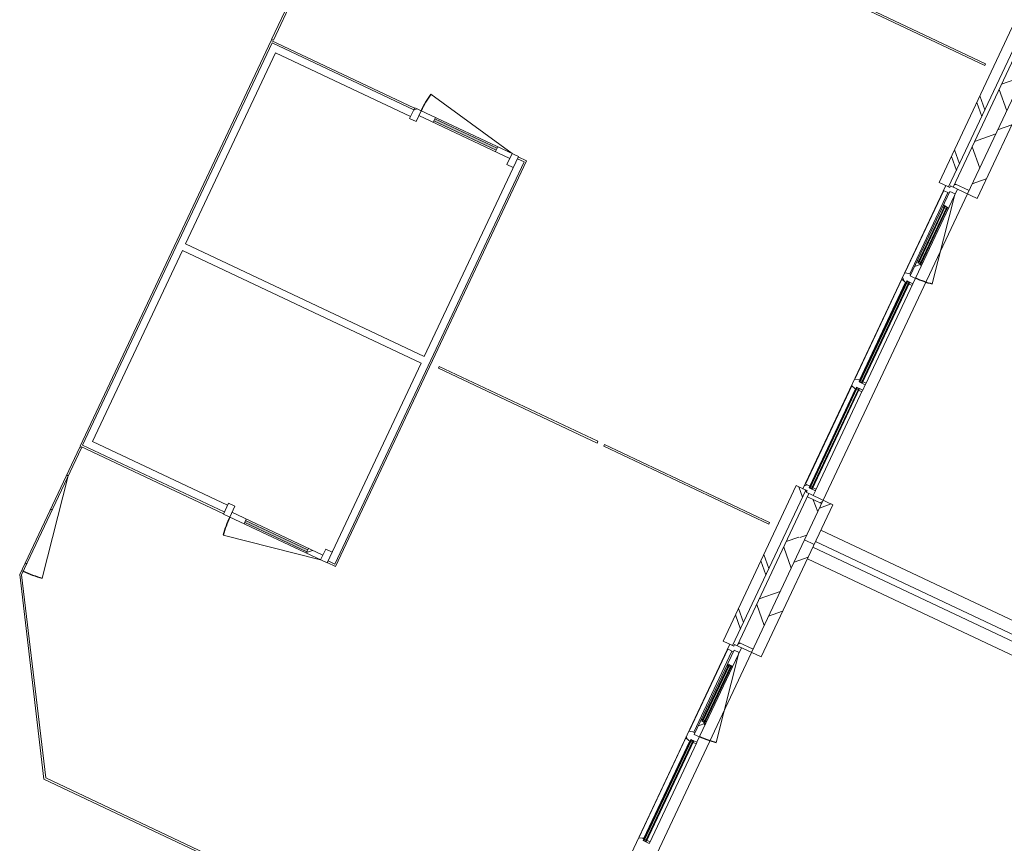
# Model space of a CAD drawing. Header units: metres. Extents: x 136266 to 136452, y 453403 to 453560.
# Tile 11 of 133: x 136309 to 136319, y 453470 to 453478. Entities that reach past the tile are written whole.
import ezdxf

# ---------------------------------------------------------------- set-up
doc = ezdxf.new("R2010")
doc.units = ezdxf.units.M
doc.layers.add('A-DETL-BEBOUWING', color=253, linetype='Continuous', lineweight=9)
doc.layers.add('A-FLOR', color=192, linetype='Continuous', lineweight=5)
pattern_1 = [(44.99999999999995, (1199.999805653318, -1.023181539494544e-12), (-282.8427124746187, 282.8427124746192), [])]
pattern_2 = [(45.00000000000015, (9.968061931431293e-10, -0.0001818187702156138), (-141.4213562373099, 141.4213562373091), [])]
pattern_3 = [(44.99999999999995, (8.221832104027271e-10, 0.0002996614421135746), (-141.4213562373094, 141.4213562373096), []), (134.9999999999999, (8.221832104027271e-10, 0.0002996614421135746), (-141.4213562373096, -141.4213562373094), [])]
pattern_4 = [(44.99999999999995, (8.294591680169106e-10, 0.000299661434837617), (-141.4213562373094, 141.4213562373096), []), (134.9999999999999, (8.294591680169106e-10, 0.000299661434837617), (-141.4213562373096, -141.4213562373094), [])]
pattern_5 = [(44.99999999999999, (-0.0002756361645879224, 0.0001754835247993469), (-141.4213562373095, 141.4213562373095), [])]
pattern_6 = [(44.99999999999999, (-0.0002756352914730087, 0.0001754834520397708), (-141.4213562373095, 141.4213562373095), [])]

# ---------------------------------------------------------------- blocks, each defined once
blk = doc.blocks.new('859-DO-0010 29-09-2022')
at = {"layer": 'A-DETL-BEBOUWING'}
h = blk.add_hatch(dxfattribs=at)
h.set_pattern_fill('FP_372', color=256, angle=45, style=0, pattern_type=2)
h.set_pattern_definition([(315, (49695.00001263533, 32675.90852576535), (282.842712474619, 282.842712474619), []), (315, (49695.00001263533, 31475.90872011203), (282.842712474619, 282.842712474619), [])])
h.paths.add_polyline_path([(49795.00000001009, 32460.00000000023), (49795.00000001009, 32891.81818181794), (49695.00000001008, 32891.81818181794), (49695.00000001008, 32460.00000000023)])
h = blk.add_hatch(dxfattribs=at)
h.set_pattern_fill('FP_884', color=256, angle=45.00000000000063, style=0, pattern_type=2)
h.set_pattern_definition([(315.0000000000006, (49695.00001263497, 31862.27327956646), (282.842712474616, 282.8427124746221), []), (315.0000000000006, (49695.00001263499, 30662.27205969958), (282.842712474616, 282.8427124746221), [])])
h.paths.add_polyline_path([(49695.00000001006, 31264.54545454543), (49795.00000001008, 31264.54545454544), (49795.00000001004, 32459.99999999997), (49695.00000001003, 32459.99999999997), (49695.00000001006, 31440.02202702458)])
h = blk.add_hatch(dxfattribs=at)
h.set_pattern_fill('FP_823', color=256, angle=44.99999999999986, style=0, pattern_type=2)
h.set_pattern_definition([(314.9999999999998, (49835.00008424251, 30059.99951567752), (299.9546965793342, 299.9546965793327), []), (44.99999999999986, (49835.00008424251, 30059.99951567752), (-299.9546965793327, 299.9546965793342), [])])
h.paths.add_polyline_path([(49985.00000000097, 27659.99999999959), (49985.00000000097, 28039.78181818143), (49835.00000000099, 28039.78181818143), (49835.00000000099, 27659.99999999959)])
h.paths.add_polyline_path([(49835.00000000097, 31316.18181818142), (49985.00000000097, 31316.18181818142), (49985.00000000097, 32459.99999999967), (49835.00000000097, 32459.99999999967), (49835.00000000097, 31440.02202702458)])
h = blk.add_hatch(dxfattribs=at)
h.set_pattern_fill('FP_107', color=256, angle=44.99999999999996, style=0, pattern_type=2)
h.set_pattern_definition(pattern_1)
h.paths.add_polyline_path([(50056.41483624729, 31281.1818181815), (50085.00000000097, 31281.1818181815), (50085.00000000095, 32459.99999999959), (49985.00000000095, 32459.99999999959), (49985.00000000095, 31281.1818181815)])
h = blk.add_hatch(dxfattribs=at)
h.set_pattern_fill('FP_824', color=256, angle=90.00000000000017, style=0, pattern_type=2)
h.set_pattern_definition(pattern_2)
h.paths.add_polyline_path([(49985.00000000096, 31281.18181818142), (49985.00000000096, 31316.18181818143), (49835.00000000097, 31316.18181818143), (49835.00000000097, 31281.18181818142)])
h = blk.add_hatch(dxfattribs=at)
h.set_pattern_fill('FP_1300', color=256, angle=89.99999999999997, style=0, pattern_type=2)
h.set_pattern_definition([(44.99999999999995, (8.221832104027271e-10, -0.0001818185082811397), (-141.4213562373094, 141.4213562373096), []), (134.9999999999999, (8.221832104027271e-10, -0.0001818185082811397), (-141.4213562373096, -141.4213562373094), [])])
h.paths.add_polyline_path([(49825.00000000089, 30347.18181818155), (49879.00000000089, 30347.18181818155), (49879.00000000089, 30492.18181818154), (49838.00000000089, 30492.18181818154), (49838.00000000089, 30509.18181818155), (49825.00000000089, 30505.69847867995)])
h.paths.add_polyline_path([(49838.00000000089, 31069.18181818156), (49838.00000000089, 31086.18181818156), (49879.00000000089, 31086.18181818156), (49879.00000000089, 31231.18181818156), (49825.00000000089, 31231.18181818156), (49825.00000000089, 31072.66515768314)])
h = blk.add_hatch(color=256, dxfattribs=at)
h.paths.add_polyline_path([(49842.00000000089, 30495.18181818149), (49842.00000000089, 30509.1818181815), (49838.00000000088, 30509.1818181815), (49838.00000000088, 30495.18181818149)])
h.paths.add_polyline_path([(49865.00000000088, 30495.18181818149), (49869.00000000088, 30495.18181818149), (49869.00000000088, 30509.1818181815), (49865.00000000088, 30509.1818181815)])
h.paths.add_polyline_path([(49869.00000000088, 31069.18181818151), (49869.00000000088, 31083.18181818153), (49865.00000000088, 31083.18181818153), (49865.00000000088, 31069.18181818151)])
h.paths.add_polyline_path([(49842.00000000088, 31069.18181818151), (49842.00000000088, 31083.18181818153), (49838.00000000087, 31083.18181818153), (49838.00000000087, 31069.18181818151)])
for points in [[(49846.00000000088, 30495.18181818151), (49846.00000000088, 31083.18181818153), (49842.00000000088, 31083.18181818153), (49842.00000000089, 30495.18181818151)], [(49865.00000000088, 30495.18181818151), (49865.00000000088, 31083.18181818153), (49861.00000000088, 31083.18181818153), (49861.00000000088, 30495.18181818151)], [(49823.00000000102, 29236.48181818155), (49823.00000000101, 30288.18181818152), (49819.00000000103, 30288.18181818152), (49819.00000000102, 29236.48181818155)], [(49842.00000000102, 29236.48181818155), (49842.00000000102, 30288.18181818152), (49838.00000000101, 30288.18181818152), (49838.00000000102, 29236.48181818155)], [(45116.09772436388, 29751.99717548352), (45768.09772436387, 29751.99717548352), (45768.09772436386, 29771.99717548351), (45116.09772436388, 29771.99717548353)], [(49823.00000000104, 28127.78181818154), (49823.00000000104, 29174.48181818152), (49819.00000000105, 29174.48181818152), (49819.00000000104, 28127.78181818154)], [(49842.00000000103, 28127.78181818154), (49842.00000000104, 29174.48181818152), (49838.00000000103, 29174.48181818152), (49838.00000000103, 28127.78181818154)], [(49846.00000000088, 25695.1818181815), (49846.00000000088, 26283.18181818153), (49842.00000000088, 26283.18181818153), (49842.00000000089, 25695.1818181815)], [(49865.00000000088, 25695.1818181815), (49865.00000000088, 26283.18181818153), (49861.00000000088, 26283.18181818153), (49861.00000000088, 25695.1818181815)], [(45116.09772436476, 25547.99717548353), (45768.09772436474, 25547.99717548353), (45768.09772436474, 25567.99717548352), (45116.09772436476, 25567.99717548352)], [(49823.00000000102, 24436.48181818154), (49823.00000000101, 25488.18181818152), (49819.00000000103, 25488.18181818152), (49819.00000000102, 24436.48181818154)], [(49842.00000000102, 24436.48181818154), (49842.00000000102, 25488.18181818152), (49838.00000000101, 25488.18181818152), (49838.00000000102, 24436.48181818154)]]:
    blk.add_hatch(color=256, dxfattribs=at).paths.add_polyline_path(points)
h = blk.add_hatch(dxfattribs=at)
h.set_pattern_fill('FP_1299', color=256, angle=89.99999999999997, style=0, pattern_type=2)
h.set_pattern_definition(pattern_3)
h.paths.add_polyline_path([(49803.00000000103, 30274.18181818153), (49815.00000000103, 30274.18181818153), (49815.00000000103, 30291.18181818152), (49879.00000000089, 30291.18181818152), (49879.00000000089, 30347.18181818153), (49825.00000000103, 30347.18181818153), (49825.00000000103, 30364.18181818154), (49803.00000000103, 30364.18181818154), (49765.00000000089, 30352.68181818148), (49765.00000000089, 30285.68181818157)])
h = blk.add_hatch(color=256, dxfattribs=at)
h.paths.add_polyline_path([(49819.00000000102, 29236.48181818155), (49819.00000000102, 29250.48181818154), (49815.00000000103, 29250.48181818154), (49815.00000000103, 29236.48181818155)])
h.paths.add_polyline_path([(49846.00000000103, 29236.48181818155), (49846.00000000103, 29250.48181818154), (49842.00000000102, 29250.48181818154), (49842.00000000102, 29236.48181818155)])
h.paths.add_polyline_path([(49846.00000000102, 30274.18181818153), (49846.00000000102, 30288.18181818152), (49842.00000000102, 30288.18181818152), (49842.00000000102, 30274.18181818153)])
h.paths.add_polyline_path([(49819.00000000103, 30274.18181818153), (49819.00000000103, 30288.18181818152), (49815.00000000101, 30288.18181818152), (49815.00000000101, 30274.18181818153)])
h = blk.add_hatch(dxfattribs=at)
h.set_pattern_fill('FP_2061', color=256, angle=180, style=0, pattern_type=2)
h.set_pattern_definition(pattern_5)
h.paths.add_polyline_path([(44899.09772436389, 29672.9971754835), (44966.09772436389, 29672.99717548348), (44966.0977243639, 29786.99717548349), (44899.0977243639, 29786.99717548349)])
h = blk.add_hatch(dxfattribs=at)
h.set_pattern_fill('FP_2061', color=256, angle=180, style=0, pattern_type=2)
h.set_pattern_definition(pattern_5)
h.paths.add_polyline_path([(44966.09772436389, 29736.99717548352), (45116.09772436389, 29736.99717548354), (45116.09772436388, 29786.99717548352), (44966.09772436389, 29786.99717548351)])
h.paths.add_polyline_path([(45768.09772436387, 29736.99717548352), (45918.09772436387, 29736.99717548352), (45918.09772436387, 29786.99717548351), (45768.09772436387, 29786.99717548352)])
h = blk.add_hatch(dxfattribs=at)
h.set_pattern_fill('FP_1299', color=256, angle=89.99999999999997, style=0, pattern_type=2)
h.set_pattern_definition(pattern_3)
h.paths.add_polyline_path([(49815.00000000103, 29160.48181818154), (49815.00000000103, 29177.48181818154), (49879.0000000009, 29177.48181818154), (49879.0000000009, 29233.48181818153), (49815.00000000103, 29233.48181818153), (49815.00000000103, 29250.48181818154), (49803.00000000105, 29250.48181818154), (49765.0000000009, 29238.9818181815), (49765.0000000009, 29171.98181818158), (49803.00000000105, 29160.48181818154)])
h = blk.add_hatch(color=256, dxfattribs=at)
h.paths.add_polyline_path([(49846.00000000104, 28127.78181818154), (49846.00000000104, 28141.78181818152), (49842.00000000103, 28141.78181818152), (49842.00000000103, 28127.78181818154)])
h.paths.add_polyline_path([(49819.00000000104, 28127.78181818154), (49819.00000000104, 28141.78181818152), (49815.00000000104, 28141.78181818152), (49815.00000000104, 28127.78181818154)])
h.paths.add_polyline_path([(49819.00000000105, 29160.48181818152), (49819.00000000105, 29174.48181818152), (49815.00000000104, 29174.48181818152), (49815.00000000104, 29160.48181818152)])
h.paths.add_polyline_path([(49846.00000000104, 29160.48181818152), (49846.00000000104, 29174.48181818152), (49842.00000000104, 29174.48181818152), (49842.00000000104, 29160.48181818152)])
h = blk.add_hatch(dxfattribs=at)
h.set_pattern_fill('FP_370', color=256, angle=45, style=0, pattern_type=2)
h.set_pattern_definition([(315, (49695.00001263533, 27875.90930315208), (282.842712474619, 282.842712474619), []), (315, (49695.00001263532, 26675.90949749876), (282.842712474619, 282.842712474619), [])])
h.paths.add_polyline_path([(49795.00000001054, 27660.00000000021), (49795.00000001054, 28091.81818181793), (49695.00000001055, 28091.81818181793), (49695.00000001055, 27660.00000000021)])
h = blk.add_hatch(dxfattribs=at)
h.set_pattern_fill('FP_1299', color=256, angle=89.99999999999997, style=0, pattern_type=2)
h.set_pattern_definition(pattern_3)
h.paths.add_polyline_path([(49879.0000000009, 28074.78181818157), (49879.0000000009, 28124.78181818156), (49815.00000000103, 28124.78181818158), (49815.00000000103, 28141.78181818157), (49765.0000000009, 28141.78181818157), (49765.0000000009, 28091.78181818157), (49807.00000000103, 28091.78181818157), (49807.00000000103, 28074.78181818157)])
h = blk.add_hatch(dxfattribs=at)
h.set_pattern_fill('FP_824', color=256, angle=90.00000000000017, style=0, pattern_type=2)
h.set_pattern_definition(pattern_2)
h.paths.add_polyline_path([(49985.00000000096, 28039.78181818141), (49985.00000000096, 28074.78181818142), (49835.00000000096, 28074.78181818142), (49835.00000000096, 28039.78181818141)])
h = blk.add_hatch(dxfattribs=at)
h.set_pattern_fill('FP_107', color=256, angle=44.99999999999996, style=0, pattern_type=2)
h.set_pattern_definition(pattern_1)
h.paths.add_polyline_path([(49985.00000000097, 27659.99999999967), (50085.00000000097, 27659.99999999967), (50085.00000000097, 28074.7818181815), (49985.00000000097, 28074.7818181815), (49985.00000000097, 27842.67973951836)])
h = blk.add_hatch(dxfattribs=at)
h.set_pattern_fill('FP_885', color=256, angle=45.00000000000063, style=0, pattern_type=2)
h.set_pattern_definition([(315.0000000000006, (49695.00001263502, 27062.27264273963), (282.842712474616, 282.8427124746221), []), (315.0000000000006, (49695.00001263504, 25862.27283708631), (282.842712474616, 282.8427124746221), [])])
h.paths.add_polyline_path([(49795.00000001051, 26464.54545454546), (49795.00000001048, 27660), (49695.00000001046, 27660), (49695.00000001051, 26464.54545454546)])
h = blk.add_hatch(dxfattribs=at)
h.set_pattern_fill('FP_825', color=256, angle=44.99999999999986, style=0, pattern_type=2)
h.set_pattern_definition([(314.9999999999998, (49835.00008424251, 25272.50052674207), (299.9546965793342, 299.9546965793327), []), (44.99999999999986, (49835.00008424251, 25272.50052674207), (-299.9546965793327, 299.9546965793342), [])])
h.paths.add_polyline_path([(49835.00000000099, 22885.00000000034), (49985.00000000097, 22885.00000000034), (49985.00000000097, 23239.78181818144), (49835.00000000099, 23239.78181818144), (49835.00000000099, 22896.33409419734)])
h.paths.add_polyline_path([(49835.00000000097, 26516.18181818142), (49985.00000000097, 26516.18181818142), (49985.00000000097, 27659.99999999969), (49835.00000000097, 27659.99999999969), (49835.00000000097, 26943.34416764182)])
h = blk.add_hatch(dxfattribs=at)
h.set_pattern_fill('FP_107', color=256, angle=44.99999999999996, style=0, pattern_type=2)
h.set_pattern_definition(pattern_1)
h.paths.add_polyline_path([(50056.41483624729, 26481.18181818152), (50085.00000000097, 26481.18181818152), (50085.00000000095, 27659.99999999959), (49985.00000000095, 27659.99999999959), (49985.00000000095, 26481.18181818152)])
h = blk.add_hatch(dxfattribs=at)
h.set_pattern_fill('FP_826', color=256, angle=90.00000000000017, style=0, pattern_type=2)
h.set_pattern_definition([(45.00000000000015, (9.822542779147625e-10, -0.0001818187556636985), (-141.4213562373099, 141.4213562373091), [])])
h.paths.add_polyline_path([(49985.00000000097, 26481.18181818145), (49985.00000000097, 26516.18181818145), (49835.00000000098, 26516.18181818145), (49835.00000000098, 26481.18181818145)])
h = blk.add_hatch(dxfattribs=at)
h.set_pattern_fill('FP_1302', color=256, angle=89.99999999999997, style=0, pattern_type=2)
h.set_pattern_definition([(44.99999999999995, (8.221832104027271e-10, -0.0001818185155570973), (-141.4213562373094, 141.4213562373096), []), (134.9999999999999, (8.221832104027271e-10, -0.0001818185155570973), (-141.4213562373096, -141.4213562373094), [])])
h.paths.add_polyline_path([(49825.0000000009, 25547.18181818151), (49879.0000000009, 25547.18181818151), (49879.0000000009, 25692.18181818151), (49838.00000000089, 25692.18181818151), (49838.00000000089, 25709.18181818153), (49825.0000000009, 25705.69847867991), (49825.0000000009, 25594.34080982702)])
h.paths.add_polyline_path([(49838.00000000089, 26269.18181818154), (49838.00000000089, 26286.18181818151), (49879.0000000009, 26286.18181818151), (49879.0000000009, 26431.18181818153), (49825.0000000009, 26431.18181818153), (49825.0000000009, 26272.66515768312)])
h = blk.add_hatch(color=256, dxfattribs=at)
h.paths.add_polyline_path([(49842.00000000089, 25695.18181818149), (49842.00000000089, 25709.1818181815), (49838.00000000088, 25709.1818181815), (49838.00000000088, 25695.18181818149)])
h.paths.add_polyline_path([(49865.00000000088, 25695.18181818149), (49869.00000000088, 25695.18181818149), (49869.00000000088, 25709.1818181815), (49865.00000000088, 25709.1818181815)])
h.paths.add_polyline_path([(49869.00000000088, 26269.18181818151), (49869.00000000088, 26283.18181818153), (49865.00000000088, 26283.18181818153), (49865.00000000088, 26269.18181818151)])
h.paths.add_polyline_path([(49842.00000000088, 26269.18181818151), (49842.00000000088, 26283.18181818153), (49838.00000000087, 26283.18181818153), (49838.00000000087, 26269.18181818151)])
h = blk.add_hatch(dxfattribs=at)
h.set_pattern_fill('FP_2065', color=256, angle=180, style=0, pattern_type=2)
h.set_pattern_definition(pattern_6)
h.paths.add_polyline_path([(44966.09772436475, 25532.99717548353), (45116.09772436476, 25532.99717548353), (45116.09772436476, 25582.99717548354), (44966.09772436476, 25582.99717548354)])
h.paths.add_polyline_path([(45768.09772436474, 25532.99717548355), (45918.09772436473, 25532.99717548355), (45918.09772436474, 25582.99717548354), (45768.09772436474, 25582.99717548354)])
h = blk.add_hatch(dxfattribs=at)
h.set_pattern_fill('FP_2065', color=256, angle=180, style=0, pattern_type=2)
h.set_pattern_definition(pattern_6)
h.paths.add_polyline_path([(45918.09772436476, 25532.99717548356), (45985.09772436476, 25532.99717548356), (45985.09772436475, 25646.99717548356), (45918.09772436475, 25646.99717548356)])
h = blk.add_hatch(dxfattribs=at)
h.set_pattern_fill('FP_1301', color=256, angle=89.99999999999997, style=0, pattern_type=2)
h.set_pattern_definition(pattern_4)
h.paths.add_polyline_path([(49803.00000000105, 25474.18181818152), (49815.00000000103, 25474.18181818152), (49815.00000000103, 25491.18181818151), (49879.00000000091, 25491.18181818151), (49879.00000000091, 25547.1818181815), (49825.00000000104, 25547.1818181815), (49825.00000000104, 25564.18181818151), (49803.00000000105, 25564.18181818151), (49765.00000000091, 25552.68181818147), (49765.00000000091, 25485.68181818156)])
h = blk.add_hatch(color=256, dxfattribs=at)
h.paths.add_polyline_path([(49819.00000000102, 24436.48181818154), (49819.00000000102, 24450.48181818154), (49815.00000000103, 24450.48181818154), (49815.00000000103, 24436.48181818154)])
h.paths.add_polyline_path([(49846.00000000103, 24436.48181818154), (49846.00000000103, 24450.48181818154), (49842.00000000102, 24450.48181818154), (49842.00000000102, 24436.48181818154)])
h.paths.add_polyline_path([(49846.00000000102, 25474.18181818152), (49846.00000000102, 25488.18181818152), (49842.00000000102, 25488.18181818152), (49842.00000000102, 25474.18181818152)])
h.paths.add_polyline_path([(49819.00000000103, 25474.18181818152), (49819.00000000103, 25488.18181818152), (49815.00000000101, 25488.18181818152), (49815.00000000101, 25474.18181818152)])
h = blk.add_hatch(dxfattribs=at)
h.set_pattern_fill('FP_2314', color=256, angle=-89.99999999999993, style=0, pattern_type=2)
h.set_pattern_definition([(45.00000000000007, (-0.0002756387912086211, 2.219167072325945e-10), (-282.8427124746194, 282.8427124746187), [])])
h.paths.add_polyline_path([(43415.09772436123, 24235.00000000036), (43415.09772436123, 25235.00000000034), (43397.09772436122, 25235.00000000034), (43397.09772436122, 24235.00000000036)])
h = blk.add_hatch(dxfattribs=at)
h.set_pattern_fill('FP_1301', color=256, angle=89.99999999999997, style=0, pattern_type=2)
h.set_pattern_definition(pattern_4)
h.paths.add_polyline_path([(49815.00000000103, 24360.48181818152), (49815.00000000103, 24377.48181818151), (49879.0000000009, 24377.48181818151), (49879.0000000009, 24433.48181818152), (49815.00000000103, 24433.48181818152), (49815.00000000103, 24450.48181818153), (49803.00000000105, 24450.48181818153), (49765.0000000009, 24438.98181818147), (49765.0000000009, 24371.98181818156), (49803.00000000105, 24360.48181818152)])
for centre, radius, start, end in [((49879.00000000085, 31226.18181818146), 874.0000000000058, 270, 281.0000000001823), ((45918.09772436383, 29786.99717548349), 951.9999999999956, 169.0000000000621, 180), ((49879.00000000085, 26426.18181818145), 874.0000000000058, 270, 281.0000000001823), ((45918.0977243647, 25532.99717548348), 951.9999999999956, 180, 190.999999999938), ((43415.09772436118, 25235.00000000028), 999.9999999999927, 270, 281.0000000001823)]:
    blk.add_arc(centre, radius, start, end)
for p, q in [((49695.00000001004, 32891.8181818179), (49695.00000001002, 31264.54545454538)), ((49795.00000001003, 31264.54545454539), (49795.00000001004, 32891.8181818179)), ((49835.00000000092, 32874.78181818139), (49835.00000000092, 31281.18181818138)), ((49985.00000000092, 32874.78181818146), (49985.00000000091, 31281.18181818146)), ((50085.00000000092, 31281.18181818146), (50085.00000000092, 32874.78181818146)), ((48277.25530811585, 32468.9999999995), (49615.00000000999, 32468.99999999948)), ((49615.00000000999, 32468.99999999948), (49615.00000000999, 32450.99999999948)), ((43397.09772436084, 29793.18435047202), (43397.09772436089, 32449.98435047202)), ((43415.09772436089, 32449.98435047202), (43415.09772436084, 29793.18435047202)), ((49615.00000000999, 32450.99999999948), (48277.25530811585, 32450.9999999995)), ((49695.00000001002, 31264.54545454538), (49795.00000001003, 31264.54545454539)), ((49807.00000000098, 31264.18181818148), (49765.00000000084, 31264.18181818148)), ((49765.00000000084, 31264.18181818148), (49765.00000000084, 28091.78181818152)), ((50085.00000000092, 31281.18181818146), (49807.00000000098, 31281.18181818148)), ((49807.00000000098, 31281.18181818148), (49807.00000000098, 31264.18181818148)), ((49835.00000000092, 31316.18181818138), (49985.00000000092, 31316.18181818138)), ((49879.00000000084, 30291.18181818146), (49879.00000000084, 31281.18181818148)), ((49765.00000000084, 31214.18181818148), (49825.00000000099, 31214.18181818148)), ((49767.41377563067, 31214.18181818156), (49767.41377563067, 30353.41230291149)), ((49811.63499274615, 30364.18181818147), (49811.63499274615, 31214.18181818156)), ((49879.00000000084, 31231.18181818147), (49825.00000000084, 31231.18181818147)), ((49825.00000000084, 31231.18181818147), (49825.00000000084, 30347.18181818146)), ((49879.00000000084, 31226.18181818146), (50045.76706195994, 30368.23965984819)), ((49825.00000000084, 31072.66515768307), (49838.00000000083, 31069.18181818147)), ((49838.00000000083, 31086.18181818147), (49879.00000000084, 31086.18181818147)), ((49838.00000000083, 30492.18181818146), (49838.00000000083, 31086.18181818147)), ((49838.00000000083, 31083.18181818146), (49869.00000000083, 31086.18181818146)), ((49869.00000000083, 31083.18181818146), (49838.00000000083, 31086.18181818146)), ((49838.00000000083, 31083.18181818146), (49869.00000000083, 31083.18181818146)), ((49838.00000000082, 31069.18181818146), (49842.00000000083, 31069.18181818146)), ((49842.00000000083, 31083.18181818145), (49842.00000000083, 30495.18181818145)), ((49846.00000000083, 30495.18181818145), (49846.00000000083, 31083.18181818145)), ((49846.00000000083, 31069.18181818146), (49861.00000000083, 31069.18181818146)), ((49861.00000000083, 31083.18181818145), (49861.00000000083, 30495.18181818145)), ((49865.00000000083, 30495.18181818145), (49865.00000000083, 31083.18181818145)), ((49865.00000000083, 31069.18181818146), (49869.00000000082, 31069.18181818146)), ((49869.00000000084, 31086.18181818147), (49869.00000000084, 30492.18181818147)), ((49869.00000000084, 31069.18181818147), (49879.00000000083, 31071.86131010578)), ((49838.00000000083, 30509.18181818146), (49825.00000000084, 30505.69847867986)), ((49842.00000000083, 30509.18181818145), (49838.00000000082, 30509.18181818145)), ((49861.00000000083, 30509.18181818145), (49846.00000000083, 30509.18181818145)), ((49869.00000000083, 30509.18181818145), (49865.00000000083, 30509.18181818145)), ((49879.00000000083, 30506.50232625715), (49869.00000000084, 30509.18181818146)), ((49838.00000000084, 30495.18181818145), (49869.00000000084, 30495.18181818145)), ((49838.00000000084, 30492.18181818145), (49869.00000000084, 30495.18181818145)), ((49869.00000000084, 30492.18181818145), (49838.00000000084, 30495.18181818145)), ((49879.00000000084, 30492.18181818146), (49838.00000000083, 30492.18181818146)), ((49803.00000000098, 30364.18181818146), (49765.00000000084, 30352.68181818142)), ((49825.00000000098, 30364.18181818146), (49803.00000000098, 30364.18181818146)), ((49825.00000000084, 30347.18181818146), (49879.00000000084, 30347.18181818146)), ((49765.00000000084, 30285.6818181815), (49803.00000000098, 30274.18181818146)), ((49767.41377563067, 30284.95133345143), (49767.41377563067, 29239.71230291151)), ((49803.00000000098, 30274.18181818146), (49819.00000000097, 30274.18181818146)), ((49811.63499274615, 29250.48181818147), (49811.63499274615, 30274.18181818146)), ((49815.00000000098, 30291.18181818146), (49879.00000000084, 30291.18181818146)), ((49815.00000000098, 29233.48181818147), (49815.00000000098, 30291.18181818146)), ((49846.00000000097, 30288.18181818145), (49815.00000000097, 30291.18181818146)), ((49815.00000000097, 30288.18181818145), (49846.00000000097, 30291.18181818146)), ((49846.00000000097, 30288.18181818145), (49815.00000000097, 30288.18181818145)), ((49819.00000000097, 30288.18181818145), (49819.00000000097, 29236.48181818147)), ((49823.00000000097, 29236.48181818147), (49823.00000000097, 30288.18181818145)), ((49823.00000000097, 30274.18181818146), (49838.00000000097, 30274.18181818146)), ((49827.00000000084, 30291.18181818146), (49827.00000000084, 30288.18181818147)), ((49837.00000000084, 30291.18181818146), (49837.00000000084, 30288.18181818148)), ((49838.00000000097, 30288.18181818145), (49838.00000000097, 29236.48181818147)), ((49842.00000000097, 29236.48181818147), (49842.00000000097, 30288.18181818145)), ((49842.00000000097, 30274.18181818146), (49879.00000000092, 30274.18181818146)), ((49846.00000000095, 30291.18181818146), (49846.00000000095, 29233.48181818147)), ((49877.00000000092, 30289.18181818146), (49877.00000000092, 30291.18181818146)), ((49879.00000000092, 30289.18181818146), (49877.00000000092, 30289.18181818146)), ((49879.00000000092, 29235.48181818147), (49879.00000000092, 30289.18181818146)), ((45918.09772436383, 29786.99717548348), (44983.58864572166, 29968.64733908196)), ((43415.09772436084, 29793.18435047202), (43397.09772436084, 29793.18435047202)), ((43397.09772436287, 29782.99717548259), (43397.09772436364, 25536.99717548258)), ((44899.0977243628, 29782.99717548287), (43397.09772436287, 29782.99717548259)), ((43415.09772436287, 29764.9971754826), (43415.09772436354, 25554.99717548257)), ((44899.09772436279, 29764.99717548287), (43415.09772436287, 29764.9971754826)), ((45985.09772436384, 29786.99717548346), (44899.09772436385, 29786.99717548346)), ((44899.09772436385, 29786.99717548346), (44899.09772436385, 29672.99717548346)), ((44966.09772436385, 29672.99717548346), (44966.09772436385, 29786.99717548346)), ((45116.09772436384, 29736.99717548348), (45116.09772436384, 29786.99717548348)), ((45768.09772436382, 29771.99717548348), (45116.09772436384, 29771.99717548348)), ((45768.09772436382, 29786.99717548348), (45768.09772436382, 29736.99717548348)), ((45918.09772436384, 29786.99717548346), (45918.09772436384, 29672.99717548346)), ((45985.09772436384, 29786.99717548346), (45985.0977243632, 27694.99717548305)), ((46073.09772436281, 29782.99717548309), (45985.09772436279, 29782.99717548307)), ((45985.09772436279, 29764.99717548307), (46055.09772436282, 29764.99717548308)), ((46055.09772436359, 25554.99717548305), (46055.09772436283, 29764.99717548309)), ((46073.09772436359, 25536.99717548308), (46073.09772436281, 29782.99717548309)), ((43485.0977243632, 27694.99717548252), (43485.09772436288, 29694.99717548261)), ((43485.09772436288, 29694.99717548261), (44899.0977243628, 29694.99717548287)), ((44899.09772436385, 29672.99717548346), (44966.09772436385, 29672.99717548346)), ((44966.09772436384, 29736.99717548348), (45918.09772436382, 29736.99717548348)), ((45116.09772436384, 29751.99717548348), (45768.09772436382, 29751.99717548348)), ((45918.09772436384, 29672.99717548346), (45985.09772436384, 29672.99717548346)), ((49803.00000000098, 29250.48181818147), (49765.00000000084, 29238.98181818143)), ((49819.00000000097, 29250.48181818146), (49803.00000000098, 29250.48181818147)), ((49846.00000000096, 29236.48181818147), (49815.00000000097, 29236.48181818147)), ((49846.00000000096, 29233.48181818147), (49815.00000000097, 29236.48181818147)), ((49815.00000000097, 29233.48181818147), (49846.00000000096, 29236.48181818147)), ((49879.00000000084, 29233.48181818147), (49815.00000000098, 29233.48181818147)), ((49838.00000000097, 29250.48181818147), (49823.00000000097, 29250.48181818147)), ((49827.00000000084, 29236.48181818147), (49827.00000000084, 29233.48181818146)), ((49837.00000000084, 29236.48181818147), (49837.00000000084, 29233.48181818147)), ((49879.00000000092, 29250.48181818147), (49842.00000000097, 29250.48181818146)), ((49877.00000000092, 29233.48181818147), (49877.00000000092, 29235.48181818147)), ((49877.00000000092, 29235.48181818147), (49879.00000000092, 29235.48181818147)), ((49879.00000000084, 29177.48181818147), (49879.00000000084, 29233.48181818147)), ((49765.00000000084, 29171.98181818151), (49803.00000000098, 29160.48181818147)), ((49767.41377563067, 29171.25133345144), (49767.41377563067, 28141.78181818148)), ((49803.00000000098, 29160.48181818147), (49819.00000000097, 29160.48181818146)), ((49811.63499274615, 28141.78181818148), (49811.63499274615, 29160.48181818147)), ((49815.00000000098, 29177.48181818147), (49879.00000000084, 29177.48181818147)), ((49815.00000000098, 28124.78181818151), (49815.00000000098, 29177.48181818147)), ((49846.00000000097, 29174.48181818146), (49815.00000000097, 29177.48181818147)), ((49815.00000000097, 29174.48181818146), (49846.00000000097, 29177.48181818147)), ((49846.00000000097, 29174.48181818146), (49815.00000000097, 29174.48181818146)), ((49819.00000000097, 29174.48181818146), (49819.00000000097, 28127.78181818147)), ((49823.00000000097, 28127.78181818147), (49823.00000000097, 29174.48181818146)), ((49823.00000000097, 29160.48181818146), (49838.00000000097, 29160.48181818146)), ((49827.00000000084, 29177.48181818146), (49827.00000000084, 29174.48181818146)), ((49837.00000000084, 29177.48181818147), (49837.00000000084, 29174.48181818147)), ((49838.00000000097, 29174.48181818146), (49838.00000000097, 28127.78181818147)), ((49842.00000000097, 28127.78181818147), (49842.00000000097, 29174.48181818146)), ((49842.00000000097, 29160.48181818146), (49879.00000000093, 29160.48181818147)), ((49846.00000000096, 29177.48181818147), (49846.00000000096, 28124.78181818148)), ((49877.00000000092, 29175.48181818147), (49877.00000000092, 29177.48181818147)), ((49879.00000000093, 29175.48181818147), (49877.00000000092, 29175.48181818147)), ((49879.00000000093, 28126.78181818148), (49879.00000000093, 29175.48181818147)), ((49795.00000001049, 28091.81818181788), (49695.00000001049, 28091.81818181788)), ((49695.00000001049, 28091.81818181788), (49695.00000001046, 26464.54545454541)), ((49819.00000000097, 28141.78181818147), (49765.00000000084, 28141.78181818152)), ((49765.00000000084, 28091.78181818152), (49807.00000000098, 28091.78181818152)), ((49795.00000001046, 26464.54545454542), (49795.00000001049, 28091.81818181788)), ((49807.00000000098, 28091.78181818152), (49807.00000000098, 28074.78181818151)), ((49846.00000000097, 28127.78181818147), (49815.00000000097, 28127.78181818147)), ((49846.00000000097, 28124.78181818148), (49815.00000000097, 28127.78181818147)), ((49815.00000000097, 28124.78181818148), (49846.00000000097, 28127.78181818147)), ((49879.00000000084, 28124.78181818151), (49815.00000000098, 28124.78181818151)), ((49838.00000000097, 28141.78181818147), (49823.00000000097, 28141.78181818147)), ((49829.00000000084, 28124.78181818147), (49829.00000000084, 28127.78181818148)), ((49837.00000000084, 28127.78181818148), (49837.00000000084, 28124.78181818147)), ((49879.00000000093, 28141.78181818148), (49842.00000000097, 28141.78181818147)), ((49877.00000000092, 28124.78181818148), (49877.00000000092, 28126.78181818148)), ((49877.00000000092, 28126.78181818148), (49879.00000000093, 28126.78181818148)), ((49879.00000000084, 28074.78181818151), (49879.00000000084, 28124.78181818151)), ((49807.00000000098, 28074.78181818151), (50085.00000000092, 28074.78181818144)), ((49835.00000000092, 28074.78181818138), (49835.00000000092, 26481.18181818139)), ((49985.00000000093, 28039.78181818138), (49835.00000000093, 28039.78181818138)), ((49985.00000000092, 28074.78181818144), (49985.00000000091, 26481.18181818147)), ((50085.00000000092, 26481.18181818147), (50085.00000000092, 28074.78181818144)), ((57509.99999999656, 27809.99999999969), (50085.00000000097, 27809.99999999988)), ((45985.0977243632, 27694.99717548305), (43485.0977243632, 27694.99717548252)), ((43485.09772436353, 25624.99717548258), (43485.09772436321, 27624.99717548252)), ((43485.09772436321, 27624.99717548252), (45985.09772436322, 27624.99717548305)), ((45985.09772436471, 25532.99717548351), (45985.09772436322, 27624.99717548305)), ((46153.09772436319, 27669.00000000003), (47815.00000001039, 27669.00000000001)), ((46153.09772436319, 27669.00000000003), (46153.09772436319, 27651.00000000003)), ((47815.00000001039, 27651.00000000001), (46153.09772436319, 27651.00000000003)), ((47815.00000001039, 27669.00000000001), (47815.00000001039, 27651.00000000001)), ((47885.00000001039, 27669), (49615.0000000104, 27668.99999999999)), ((47885.00000001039, 27651), (47885.00000001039, 27669)), ((49615.0000000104, 27650.99999999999), (47885.00000001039, 27651)), ((49615.0000000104, 27650.99999999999), (49615.0000000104, 27668.99999999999)), ((50085.00000000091, 27659.99999999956), (49985.0000000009, 27659.99999999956)), ((50085.00000000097, 27689.99999999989), (57509.99999999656, 27689.99999999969)), ((57509.99999999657, 27629.99999999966), (50085.00000000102, 27629.99999999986)), ((50085.00000000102, 27509.99999999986), (57509.99999999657, 27509.99999999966)), ((49835.00000000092, 26516.18181818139), (49985.00000000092, 26516.18181818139)), ((49695.00000001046, 26464.54545454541), (49795.00000001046, 26464.54545454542)), ((49807.00000000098, 26464.18181818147), (49765.00000000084, 26464.18181818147)), ((49765.00000000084, 26464.18181818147), (49765.00000000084, 23291.78181818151)), ((49765.00000000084, 26414.18181818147), (49825.00000000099, 26414.18181818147)), ((49767.41377563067, 26414.18181818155), (49767.41377563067, 25553.41230291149)), ((50085.00000000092, 26481.18181818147), (49807.00000000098, 26481.18181818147)), ((49807.00000000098, 26481.18181818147), (49807.00000000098, 26464.18181818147)), ((49811.63499274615, 25564.18181818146), (49811.63499274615, 26414.18181818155)), ((49879.00000000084, 26431.18181818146), (49825.00000000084, 26431.18181818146)), ((49825.00000000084, 26431.18181818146), (49825.00000000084, 25547.18181818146)), ((49879.00000000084, 25491.18181818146), (49879.00000000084, 26481.18181818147)), ((49879.00000000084, 26426.18181818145), (50045.76706195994, 25568.23965984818)), ((49825.00000000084, 26272.66515768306), (49838.00000000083, 26269.18181818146)), ((49838.00000000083, 26286.18181818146), (49879.00000000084, 26286.18181818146)), ((49838.00000000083, 25692.18181818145), (49838.00000000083, 26286.18181818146)), ((49838.00000000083, 26283.18181818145), (49869.00000000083, 26286.18181818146)), ((49869.00000000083, 26283.18181818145), (49838.00000000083, 26286.18181818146)), ((49838.00000000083, 26283.18181818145), (49869.00000000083, 26283.18181818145)), ((49838.00000000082, 26269.18181818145), (49842.00000000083, 26269.18181818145)), ((49842.00000000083, 26283.18181818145), (49842.00000000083, 25695.18181818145)), ((49846.00000000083, 25695.18181818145), (49846.00000000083, 26283.18181818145)), ((49846.00000000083, 26269.18181818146), (49861.00000000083, 26269.18181818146)), ((49861.00000000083, 26283.18181818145), (49861.00000000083, 25695.18181818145)), ((49865.00000000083, 25695.18181818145), (49865.00000000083, 26283.18181818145)), ((49865.00000000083, 26269.18181818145), (49869.00000000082, 26269.18181818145)), ((49869.00000000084, 26286.18181818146), (49869.00000000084, 25692.18181818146)), ((49869.00000000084, 26269.18181818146), (49879.00000000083, 26271.86131010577)), ((49838.00000000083, 25709.18181818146), (49825.00000000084, 25705.69847867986)), ((49842.00000000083, 25709.18181818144), (49838.00000000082, 25709.18181818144)), ((49838.00000000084, 25695.18181818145), (49869.00000000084, 25695.18181818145)), ((49838.00000000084, 25692.18181818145), (49869.00000000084, 25695.18181818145)), ((49869.00000000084, 25692.18181818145), (49838.00000000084, 25695.18181818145)), ((49879.00000000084, 25692.18181818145), (49838.00000000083, 25692.18181818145)), ((49861.00000000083, 25709.18181818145), (49846.00000000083, 25709.18181818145)), ((49869.00000000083, 25709.18181818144), (49865.00000000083, 25709.18181818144)), ((49879.00000000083, 25706.50232625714), (49869.00000000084, 25709.18181818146)), ((44899.09772436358, 25624.99717548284), (43485.09772436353, 25624.99717548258)), ((44966.09772436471, 25646.99717548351), (44899.09772436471, 25646.99717548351)), ((44899.09772436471, 25646.99717548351), (44899.09772436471, 25532.99717548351)), ((44966.09772436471, 25532.99717548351), (44966.09772436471, 25646.99717548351)), ((45918.09772436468, 25582.99717548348), (44966.09772436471, 25582.99717548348)), ((45116.09772436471, 25532.99717548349), (45116.09772436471, 25582.99717548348)), ((45768.09772436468, 25567.99717548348), (45116.09772436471, 25567.99717548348)), ((45768.09772436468, 25582.99717548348), (45768.09772436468, 25532.99717548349)), ((45985.09772436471, 25646.99717548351), (45918.09772436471, 25646.99717548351)), ((45918.09772436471, 25646.99717548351), (45918.09772436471, 25532.99717548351)), ((49803.00000000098, 25564.18181818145), (49765.00000000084, 25552.68181818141)), ((49825.00000000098, 25564.18181818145), (49803.00000000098, 25564.18181818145)), ((43397.09772436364, 25536.99717548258), (44899.09772436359, 25536.99717548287)), ((43397.09772436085, 25526.81564952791), (43415.09772436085, 25526.81564952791)), ((43397.09772436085, 24193.80602152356), (43397.09772436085, 25526.81564952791)), ((43415.09772436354, 25554.99717548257), (44899.09772436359, 25554.99717548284)), ((43415.09772436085, 25526.81564952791), (43415.09772436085, 24198.96743846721)), ((44899.09772436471, 25532.99717548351), (45985.09772436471, 25532.99717548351)), ((45918.0977243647, 25532.99717548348), (44983.58864572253, 25351.34701188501)), ((45116.09772436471, 25547.99717548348), (45768.09772436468, 25547.99717548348)), ((46055.09772436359, 25554.99717548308), (45985.09772436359, 25554.99717548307)), ((45985.09772436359, 25536.99717548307), (46073.09772436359, 25536.99717548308)), ((49765.00000000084, 25485.6818181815), (49803.00000000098, 25474.18181818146)), ((49767.41377563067, 25484.95133345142), (49767.41377563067, 24439.7123029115)), ((49803.00000000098, 25474.18181818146), (49819.00000000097, 25474.18181818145)), ((49811.63499274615, 24450.48181818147), (49811.63499274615, 25474.18181818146)), ((49815.00000000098, 25491.18181818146), (49879.00000000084, 25491.18181818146)), ((49815.00000000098, 24433.48181818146), (49815.00000000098, 25491.18181818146)), ((49846.00000000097, 25488.18181818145), (49815.00000000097, 25491.18181818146)), ((49815.00000000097, 25488.18181818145), (49846.00000000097, 25491.18181818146)), ((49846.00000000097, 25488.18181818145), (49815.00000000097, 25488.18181818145)), ((49819.00000000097, 25488.18181818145), (49819.00000000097, 24436.48181818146)), ((49823.00000000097, 24436.48181818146), (49823.00000000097, 25488.18181818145)), ((49823.00000000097, 25474.18181818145), (49838.00000000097, 25474.18181818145)), ((49879.00000000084, 25547.18181818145), (49825.00000000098, 25547.18181818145)), ((49827.00000000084, 25491.18181818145), (49827.00000000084, 25488.18181818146)), ((49837.00000000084, 25491.18181818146), (49837.00000000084, 25488.18181818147)), ((49838.00000000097, 25488.18181818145), (49838.00000000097, 24436.48181818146)), ((49842.00000000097, 24436.48181818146), (49842.00000000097, 25488.18181818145)), ((49842.00000000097, 25474.18181818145), (49879.00000000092, 25474.18181818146)), ((49846.00000000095, 25491.18181818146), (49846.00000000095, 24433.48181818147)), ((49877.00000000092, 25489.18181818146), (49877.00000000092, 25491.18181818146)), ((49879.00000000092, 25489.18181818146), (49877.00000000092, 25489.18181818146)), ((49879.00000000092, 24435.48181818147), (49879.00000000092, 25489.18181818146)), ((43397.09772436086, 25235.00000000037), (43415.09772436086, 25235.00000000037)), ((43415.09772436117, 25235.00000000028), (43605.90671973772, 24253.37281655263)), ((49803.00000000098, 24450.48181818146), (49765.00000000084, 24438.98181818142)), ((49819.00000000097, 24450.48181818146), (49803.00000000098, 24450.48181818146)), ((49838.00000000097, 24450.48181818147), (49823.00000000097, 24450.48181818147)), ((49879.00000000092, 24450.48181818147), (49842.00000000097, 24450.48181818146)), ((49846.00000000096, 24436.48181818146), (49815.00000000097, 24436.48181818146)), ((49846.00000000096, 24433.48181818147), (49815.00000000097, 24436.48181818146)), ((49815.00000000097, 24433.48181818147), (49846.00000000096, 24436.48181818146)), ((49879.00000000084, 24433.48181818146), (49815.00000000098, 24433.48181818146)), ((49827.00000000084, 24436.48181818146), (49827.00000000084, 24433.48181818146)), ((49837.00000000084, 24436.48181818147), (49837.00000000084, 24433.48181818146)), ((49877.00000000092, 24433.48181818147), (49877.00000000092, 24435.48181818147)), ((49877.00000000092, 24435.48181818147), (49879.00000000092, 24435.48181818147)), ((43397.09772436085, 24235.0000000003), (43415.09772436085, 24235.0000000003)), ((44432.21461035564, 22537.27272727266), (43397.09772436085, 24193.80602152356)), ((43415.09772436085, 24198.96743846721), (44442.19217328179, 22555.27272727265)), ((49685.00000001, 22537.27272727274), (44432.21461035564, 22537.27272727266)), ((44442.1921732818, 22555.27272727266), (49685.00000001, 22555.27272727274))]:
    blk.add_line(p, q, dxfattribs=at)
at = {"layer": 'A-FLOR'}
for p, q in [((49984.99999999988, 31281.18181818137), (49984.99999999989, 28074.78181818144)), ((49985.00000000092, 26481.18181818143), (49985.00000000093, 23274.78181818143))]:
    blk.add_line(p, q, dxfattribs=at)

msp = doc.modelspace()

# ---------------------------------------------------------------- block references
at = {"xscale": 0.001, "yscale": 0.001, "zscale": 0.001, "rotation": 334.7650131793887}
msp.add_blockref('859-DO-0010 29-09-2022', (136259.6791283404, 453469.3710543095), dxfattribs=at)

doc.saveas('drawing.dxf')
